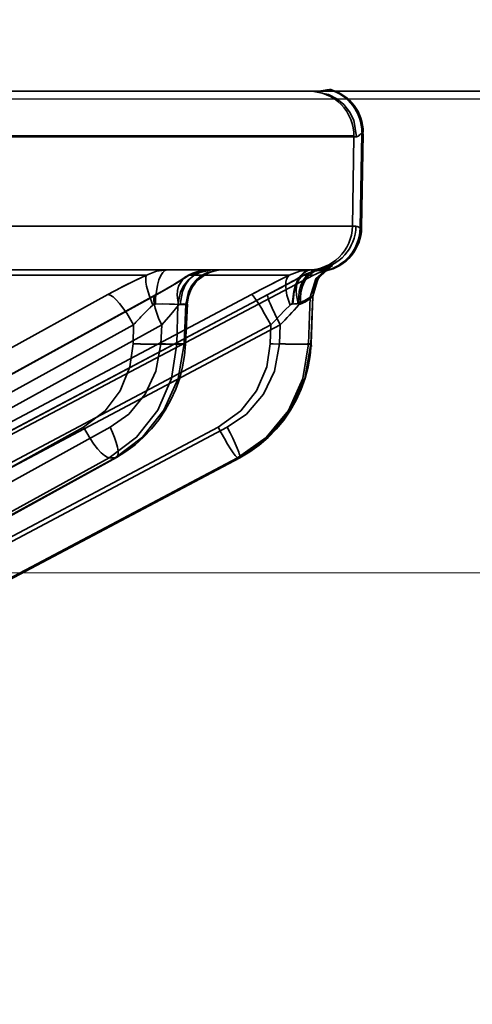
# Model space of a CAD drawing. Header units: millimetres. Extents: x -148444 to 51443, y -4810 to 453290.
# Tile 69 of 256: x 16797 to 16807, y 10918 to 10940. Entities that reach past the tile are written whole.
import ezdxf

# ---------------------------------------------------------------- set-up
doc = ezdxf.new("R2010")
doc.units = ezdxf.units.MM
doc.header["$XCLIPFRAME"] = 2
doc.linetypes.add('DASHED', pattern=[0.75, 0.5, -0.25])
for name, color, linetype in [('AHU03-3-68634OBJ', 8, 'Continuous'), ('EC-MTR_250-0_7OBJ', 8, 'Continuous'), ('FLUID-Wy2', 8, 'Continuous')]:
    doc.layers.add(name, color=color, linetype=linetype)
picture_1 = doc.add_image_def('image1.bmp', size_in_pixel=(951, 911))

msp = doc.modelspace()

# ---------------------------------------------------------------- linework, layer by layer
at = {"layer": 'AHU03-3-68634OBJ', "color": 8, "linetype": 'Continuous', "lineweight": 35, "ltscale": 100}
msp.add_line((16862.259, 10938.602), (16594.259, 10938.602), dxfattribs=at)
at = {"layer": 'EC-MTR_250-0_7OBJ', "color": 8, "linetype": 'Continuous', "lineweight": 35, "ltscale": 100}
for p, q in [((16778.59, 10938.602), (16803.665, 10938.602)), ((16804.053, 10938.639), (16804.084, 10938.639)), ((16804.781, 10937.659), (16804.744, 10935.546)), ((16804.776, 10935.546), (16804.812, 10937.659)), ((16804.813, 10937.677), (16804.781, 10937.677)), ((16804.812, 10937.659), (16804.781, 10937.659)), ((16804.605, 10937.602), (16784.69, 10937.602)), ((16804.605, 10937.584), (16784.69, 10937.584)), ((16804.605, 10937.584), (16804.57, 10935.584)), ((16804.664, 10937.584), (16804.605, 10937.584)), ((16795.609, 10935.584), (16804.649, 10935.584)), ((16804.776, 10935.546), (16804.744, 10935.546)), ((16794.902, 10934.602), (16803.647, 10934.602)), ((16803.938, 10934.57), (16803.906, 10934.54)), ((16803.968, 10934.597), (16803.937, 10934.57)), ((16803.97, 10934.582), (16803.939, 10934.582)), ((16803.965, 10934.626), (16803.98, 10934.631)), ((16803.994, 10934.618), (16803.967, 10934.597)), ((16804.015, 10934.633), (16803.993, 10934.617)), ((16803.994, 10934.636), (16804.007, 10934.64)), ((16804.062, 10934.663), (16804.062, 10934.664)), ((16785.597, 10924.959), (16803.699, 10934.486)), ((16799.953, 10934.486), (16795.555, 10934.486)), ((16800.831, 10934.446), (16800.911, 10934.493)), ((16803.156, 10934.486), (16800.913, 10934.486)), ((16803.35, 10934.415), (16803.464, 10934.478)), ((16803.48, 10934.486), (16803.699, 10934.486)), ((16803.907, 10934.54), (16803.876, 10934.506)), ((16799.093, 10934.052), (16780.358, 10923.752)), ((16781.421, 10923.745), (16800.158, 10934.045)), ((16800.184, 10934.052), (16781.447, 10923.752)), ((16802.307, 10934.052), (16782.822, 10923.752)), ((16802.676, 10934.052), (16783.19, 10923.752)), ((16803.62, 10933.991), (16803.587, 10932.951)), ((16803.681, 10934.013), (16803.62, 10933.991)), ((16803.681, 10934.013), (16803.641, 10932.951)), ((16803.685, 10934.018), (16803.645, 10932.948)), ((16800.638, 10932.951), (16800.659, 10933.829)), ((16800.659, 10933.829), (16800.836, 10933.829)), ((16800.836, 10933.829), (16800.798, 10932.951)), ((16800.871, 10933.836), (16800.832, 10932.944)), ((16799.665, 10933.372), (16780.929, 10923.072)), ((16800.297, 10933.372), (16781.561, 10923.072)), ((16802.741, 10933.372), (16783.255, 10923.072)), ((16802.954, 10933.372), (16783.469, 10923.072)), ((16799.665, 10933.372), (16799.655, 10932.951)), ((16800.297, 10933.372), (16800.279, 10932.951)), ((16802.741, 10933.372), (16802.728, 10932.951)), ((16802.954, 10933.372), (16802.938, 10932.951)), ((16800.798, 10932.951), (16800.638, 10932.951)), ((16803.641, 10932.951), (16803.587, 10932.951)), ((16800.766, 10932.433), (16800.7, 10932.18)), ((16803.58, 10932.435), (16803.513, 10932.181)), ((16798.544, 10931.081), (16780.905, 10921.379)), ((16799.143, 10931.081), (16781.503, 10921.379)), ((16801.564, 10931.081), (16783.219, 10921.379)), ((16801.765, 10931.081), (16783.421, 10921.379)), ((16799.119, 10930.401), (16780.779, 10920.314)), ((16799.253, 10930.401), (16780.913, 10920.314)), ((16780.948, 10920.324), (16799.282, 10930.408)), ((16801.998, 10930.401), (16782.925, 10920.314)), ((16802.047, 10930.401), (16782.971, 10920.314)), ((16782.974, 10920.315), (16802.047, 10930.401)), ((16799.253, 10930.401), (16799.119, 10930.401)), ((16802.043, 10930.401), (16801.998, 10930.401)), ((16802.043, 10930.401), (16802.047, 10930.401))]:
    msp.add_line(p, q, dxfattribs=at)
at = {"layer": 'EC-MTR_250-0_7OBJ', "color": 8, "linetype": 'Continuous', "lineweight": 35, "ltscale": 100, "flags": 128}
for points in [[(16804.053, 10938.639), (16803.995, 10938.631), (16803.911, 10938.618), (16803.801, 10938.607), (16803.665, 10938.602)], [(16804.664, 10937.584), (16804.599, 10937.957), (16804.507, 10938.139), (16804.378, 10938.302), (16804.217, 10938.435), (16804.036, 10938.53), (16803.665, 10938.602)], [(16804.781, 10937.659), (16804.759, 10937.649), (16804.742, 10937.636), (16804.729, 10937.626), (16804.71, 10937.608), (16804.698, 10937.598), (16804.687, 10937.591), (16804.675, 10937.586), (16804.664, 10937.584)], [(16804.649, 10935.584), (16804.673, 10935.579), (16804.697, 10935.567), (16804.72, 10935.555), (16804.744, 10935.546)], [(16799.953, 10934.486), (16800.183, 10934.574), (16800.416, 10934.602)], [(16800.155, 10933.84), (16800.161, 10933.981), (16800.177, 10934.124), (16800.202, 10934.26), (16800.236, 10934.381), (16800.277, 10934.478), (16800.322, 10934.548), (16800.37, 10934.589), (16800.416, 10934.602)], [(16800.659, 10933.829), (16800.72, 10934.116), (16800.793, 10934.254), (16800.892, 10934.377), (16801.013, 10934.476), (16801.148, 10934.548), (16801.424, 10934.602)], [(16801.345, 10934.602), (16801.232, 10934.589), (16801.116, 10934.548), (16801.005, 10934.478), (16800.905, 10934.381), (16800.823, 10934.26), (16800.761, 10934.124), (16800.708, 10933.84)], [(16800.831, 10934.446), (16800.911, 10934.493), (16800.995, 10934.532), (16801.081, 10934.563), (16801.168, 10934.584), (16801.256, 10934.597), (16801.344, 10934.602)], [(16801.601, 10934.602), (16801.325, 10934.548), (16801.19, 10934.476), (16801.069, 10934.377), (16800.97, 10934.254), (16800.897, 10934.116), (16800.836, 10933.829)], [(16801.669, 10934.602), (16801.568, 10934.595), (16801.468, 10934.576), (16801.371, 10934.544), (16801.279, 10934.5), (16801.194, 10934.445), (16801.116, 10934.38), (16801.047, 10934.305), (16800.988, 10934.222), (16800.941, 10934.132), (16800.905, 10934.037), (16800.881, 10933.937), (16800.87, 10933.836)], [(16801.345, 10934.602), (16801.129, 10934.574), (16800.913, 10934.486)], [(16803.156, 10934.486), (16803.39, 10934.574), (16803.626, 10934.602)], [(16803.223, 10933.84), (16803.256, 10934.124), (16803.295, 10934.26), (16803.347, 10934.381), (16803.411, 10934.478), (16803.481, 10934.548), (16803.554, 10934.589), (16803.626, 10934.602)], [(16803.233, 10933.84), (16803.268, 10934.124), (16803.308, 10934.26), (16803.361, 10934.381), (16803.426, 10934.478), (16803.499, 10934.548), (16803.574, 10934.589), (16803.647, 10934.602)], [(16803.787, 10934.611), (16803.7, 10934.587), (16803.615, 10934.539), (16803.536, 10934.465), (16803.468, 10934.369), (16803.415, 10934.253), (16803.379, 10934.124), (16803.358, 10933.858)], [(16803.817, 10934.594), (16803.731, 10934.572), (16803.648, 10934.526), (16803.57, 10934.453), (16803.504, 10934.356), (16803.452, 10934.239), (16803.416, 10934.109), (16803.398, 10933.838)], [(16803.464, 10934.478), (16803.53, 10934.512), (16803.598, 10934.54), (16803.667, 10934.563), (16803.739, 10934.581), (16803.811, 10934.593)], [(16803.62, 10933.991), (16803.752, 10934.407), (16804.082, 10934.69)], [(16803.647, 10934.602), (16803.66, 10934.602), (16803.673, 10934.602), (16803.686, 10934.602)], [(16803.681, 10934.013), (16803.715, 10934.22), (16803.806, 10934.418), (16803.947, 10934.584), (16804.12, 10934.701)], [(16803.681, 10934.013), (16803.806, 10934.418), (16804.12, 10934.701)], [(16803.787, 10934.611), (16803.929, 10934.639), (16804.031, 10934.672), (16804.082, 10934.69)], [(16803.811, 10934.593), (16803.838, 10934.597), (16803.863, 10934.601), (16803.887, 10934.606), (16803.909, 10934.611), (16803.929, 10934.616), (16803.947, 10934.621), (16803.965, 10934.626), (16803.98, 10934.631), (16803.994, 10934.636), (16804.007, 10934.64), (16804.019, 10934.645), (16804.029, 10934.649), (16804.045, 10934.656), (16804.056, 10934.661)], [(16803.811, 10934.593), (16803.838, 10934.597), (16803.863, 10934.601), (16803.887, 10934.606)], [(16804.12, 10934.701), (16804.104, 10934.684), (16803.995, 10934.636), (16803.817, 10934.594)], [(16803.817, 10934.594), (16803.994, 10934.635), (16804.105, 10934.684), (16804.12, 10934.701)], [(16803.939, 10934.582), (16803.889, 10934.587), (16803.817, 10934.594)], [(16804.062, 10934.664), (16804.052, 10934.658), (16804.043, 10934.652), (16804.032, 10934.645), (16804.015, 10934.633)], [(16804.029, 10934.649), (16804.045, 10934.656)], [(16783.188, 10923.751), (16802.82, 10934.13), (16802.962, 10934.205), (16803.098, 10934.279), (16803.228, 10934.349)], [(16799.953, 10934.486), (16799.676, 10934.355), (16799.385, 10934.208), (16799.093, 10934.052)], [(16800.101, 10933.817), (16800.017, 10934.037), (16799.959, 10934.242), (16799.943, 10934.328), (16799.938, 10934.398), (16799.941, 10934.451), (16799.953, 10934.486)], [(16800.913, 10934.486), (16800.706, 10934.355), (16800.461, 10934.209), (16800.184, 10934.052)], [(16800.544, 10934.266), (16800.651, 10934.331), (16800.747, 10934.391), (16800.831, 10934.446)], [(16800.913, 10934.486), (16800.839, 10934.451), (16800.773, 10934.398), (16800.676, 10934.242), (16800.651, 10934.143), (16800.642, 10934.037), (16800.671, 10933.817)], [(16802.307, 10934.052), (16802.52, 10934.164), (16803.156, 10934.486)], [(16803.48, 10934.486), (16803.24, 10934.355), (16802.969, 10934.209), (16802.676, 10934.052)], [(16802.818, 10934.129), (16802.961, 10934.205), (16803.097, 10934.278), (16803.227, 10934.348), (16803.349, 10934.415)], [(16803.156, 10934.486), (16803.121, 10934.451), (16803.096, 10934.398), (16803.08, 10934.328), (16803.076, 10934.242), (16803.085, 10934.143), (16803.104, 10934.037), (16803.172, 10933.817)], [(16803.365, 10933.817), (16803.316, 10934.037), (16803.31, 10934.143), (16803.319, 10934.242), (16803.342, 10934.328), (16803.378, 10934.398), (16803.425, 10934.451), (16803.48, 10934.486)], [(16803.876, 10934.506), (16803.847, 10934.469), (16803.818, 10934.429), (16803.792, 10934.387), (16803.767, 10934.341), (16803.746, 10934.293), (16803.727, 10934.242), (16803.711, 10934.189)], [(16800.158, 10934.045), (16800.297, 10934.123), (16800.426, 10934.197), (16800.544, 10934.266)], [(16803.746, 10934.293), (16803.727, 10934.242), (16803.711, 10934.189), (16803.698, 10934.134), (16803.69, 10934.077), (16803.685, 10934.018)], [(16799.665, 10933.372), (16799.514, 10933.633), (16799.354, 10933.852), (16799.277, 10933.936), (16799.206, 10933.999), (16799.144, 10934.038), (16799.093, 10934.052)], [(16800.184, 10934.052), (16800.164, 10934.048), (16800.147, 10934.038), (16800.125, 10933.999), (16800.12, 10933.97), (16800.118, 10933.936), (16800.126, 10933.852), (16800.149, 10933.75), (16800.186, 10933.633), (16800.236, 10933.505), (16800.297, 10933.372)], [(16802.307, 10934.052), (16802.328, 10934.04), (16802.343, 10934.024), (16802.361, 10934.003), (16802.408, 10933.939), (16802.466, 10933.852), (16802.532, 10933.744), (16802.603, 10933.623), (16802.674, 10933.497), (16802.741, 10933.372)], [(16802.954, 10933.372), (16802.829, 10933.623), (16802.773, 10933.744), (16802.727, 10933.852), (16802.708, 10933.898), (16802.693, 10933.939), (16802.682, 10933.974), (16802.674, 10934.003), (16802.669, 10934.024), (16802.668, 10934.04), (16802.676, 10934.053)], [(16803.358, 10933.858), (16803.5, 10933.916), (16803.575, 10933.962), (16803.62, 10933.991)], [(16803.62, 10933.991), (16803.58, 10933.967), (16803.494, 10933.913), (16803.358, 10933.858)], [(16803.664, 10933.997), (16803.616, 10933.955), (16803.522, 10933.891), (16803.398, 10933.838)], [(16803.685, 10934.018), (16803.664, 10933.997)], [(16799.889, 10933.611), (16799.942, 10933.664), (16800.101, 10933.817)], [(16800.101, 10933.817), (16800.048, 10933.767), (16799.889, 10933.611)], [(16800.101, 10933.817), (16800.118, 10933.83), (16800.136, 10933.837), (16800.155, 10933.84)], [(16800.659, 10933.829), (16800.583, 10933.835), (16800.47, 10933.839), (16800.325, 10933.841), (16800.155, 10933.84)], [(16800.671, 10933.817), (16800.499, 10933.603), (16800.297, 10933.372)], [(16800.297, 10933.372), (16800.499, 10933.603), (16800.671, 10933.817)], [(16800.671, 10933.817), (16800.681, 10933.827), (16800.708, 10933.84)], [(16800.708, 10933.84), (16800.746, 10933.84), (16800.778, 10933.841), (16800.806, 10933.84), (16800.829, 10933.84), (16800.847, 10933.839), (16800.86, 10933.839), (16800.869, 10933.837)], [(16800.836, 10933.829), (16800.851, 10933.831), (16800.862, 10933.833)], [(16802.807, 10933.443), (16802.935, 10933.576), (16803.056, 10933.7), (16803.172, 10933.817)], [(16803.172, 10933.817), (16803.056, 10933.701), (16802.935, 10933.577), (16802.807, 10933.443)], [(16802.954, 10933.372), (16803.063, 10933.489), (16803.365, 10933.817)], [(16803.172, 10933.817), (16803.189, 10933.83), (16803.205, 10933.837), (16803.219, 10933.839)], [(16803.358, 10933.858), (16803.317, 10933.848), (16803.275, 10933.842), (16803.219, 10933.839)], [(16803.398, 10933.838), (16803.386, 10933.834), (16803.376, 10933.827), (16803.365, 10933.817)], [(16798.544, 10931.081), (16799.028, 10931.447), (16799.366, 10931.896), (16799.583, 10932.432), (16799.655, 10932.951)], [(16800.638, 10932.951), (16800.516, 10932.173), (16800.207, 10931.462), (16799.733, 10930.859), (16799.119, 10930.401)], [(16800.279, 10932.951), (16800.168, 10932.335), (16799.925, 10931.82), (16799.557, 10931.379), (16799.143, 10931.081)], [(16799.253, 10930.401), (16799.869, 10930.859), (16800.348, 10931.462), (16800.665, 10932.173), (16800.798, 10932.951)], [(16800.638, 10932.951), (16800.596, 10932.947), (16800.535, 10932.944), (16800.359, 10932.94), (16800.126, 10932.94), (16799.873, 10932.944)], [(16800.279, 10932.951), (16800.385, 10932.947), (16800.489, 10932.944), (16800.586, 10932.942), (16800.671, 10932.94), (16800.708, 10932.94), (16800.741, 10932.94), (16800.769, 10932.94), (16800.792, 10932.94), (16800.809, 10932.941), (16800.822, 10932.942), (16800.81, 10932.953)], [(16800.832, 10932.944), (16800.81, 10932.688), (16800.766, 10932.433)], [(16800.832, 10932.944), (16800.812, 10932.949), (16800.798, 10932.951)], [(16801.564, 10931.081), (16802.067, 10931.447), (16802.42, 10931.896), (16802.649, 10932.432), (16802.728, 10932.951)], [(16802.938, 10932.951), (16802.827, 10932.335), (16802.577, 10931.82), (16802.196, 10931.379), (16801.765, 10931.081)], [(16801.998, 10930.401), (16802.636, 10930.855), (16803.135, 10931.46), (16803.459, 10932.175), (16803.587, 10932.951)], [(16802.043, 10930.401), (16802.683, 10930.859), (16803.179, 10931.462), (16803.507, 10932.173), (16803.641, 10932.951)], [(16802.791, 10932.949), (16803.072, 10932.942), (16803.209, 10932.94), (16803.331, 10932.94), (16803.434, 10932.941), (16803.511, 10932.943), (16803.54, 10932.945), (16803.562, 10932.947), (16803.577, 10932.949)], [(16802.938, 10932.951), (16803.07, 10932.947), (16803.202, 10932.943), (16803.327, 10932.941), (16803.438, 10932.94), (16803.486, 10932.94), (16803.529, 10932.94), (16803.565, 10932.941), (16803.594, 10932.942), (16803.617, 10932.943), (16803.632, 10932.945), (16803.644, 10932.939), (16803.65, 10932.892)], [(16803.645, 10932.948), (16803.623, 10932.691), (16803.58, 10932.435)], [(16800.7, 10932.18), (16800.613, 10931.933), (16800.505, 10931.693), (16800.378, 10931.464), (16800.232, 10931.247), (16800.069, 10931.044), (16799.891, 10930.857), (16799.699, 10930.687)], [(16803.513, 10932.181), (16803.424, 10931.933), (16803.313, 10931.692), (16803.182, 10931.462), (16803.032, 10931.244), (16802.863, 10931.04), (16802.679, 10930.852), (16802.479, 10930.682)], [(16798.544, 10931.081), (16798.691, 10930.828), (16798.774, 10930.706), (16798.859, 10930.598), (16798.939, 10930.511), (16799.012, 10930.448), (16799.072, 10930.412), (16799.119, 10930.401)], [(16799.282, 10930.408), (16799.307, 10930.434), (16799.315, 10930.455), (16799.32, 10930.482), (16799.32, 10930.551), (16799.307, 10930.639), (16799.28, 10930.741), (16799.242, 10930.853), (16799.195, 10930.968), (16799.143, 10931.081)], [(16801.998, 10930.401), (16801.978, 10930.412), (16801.963, 10930.427), (16801.945, 10930.448), (16801.898, 10930.511), (16801.84, 10930.598), (16801.773, 10930.706), (16801.702, 10930.828), (16801.631, 10930.955), (16801.564, 10931.081)], [(16802.035, 10930.488), (16802.023, 10930.524), (16801.989, 10930.611), (16801.943, 10930.718), (16801.888, 10930.836), (16801.827, 10930.959), (16801.765, 10931.081)], [(16799.699, 10930.687), (16799.495, 10930.538), (16799.282, 10930.408)], [(16802.479, 10930.682), (16802.268, 10930.532), (16802.047, 10930.401)], [(16799.253, 10930.401), (16799.282, 10930.408)], [(16802.047, 10930.401), (16802.051, 10930.418), (16802.049, 10930.435), (16802.044, 10930.458), (16802.035, 10930.488)]]:
    msp.add_lwpolyline(points, dxfattribs=at)
at = {"layer": 'EC-MTR_250-0_7OBJ', "color": 8, "linetype": 'Continuous', "lineweight": 35, "ltscale": 100}
for centre, radius, start, end in [((16803.605, 10937.602), 1, 358.9968, 89.9969), ((16803.781, 10937.677), 1, 359.998, 74.2519), ((16803.813, 10937.677), 1, 0, 74.2574), ((16803.57, 10935.601), 1, 270.0028, 359.0031), ((16803.649, 10935.602), 1, 277.9093, 358.9867), ((16803.744, 10935.563), 1, 281.2272, 359.0035), ((16803.776, 10935.563), 1, 281.2208, 359), ((16803.942, 10933.618), 0.984, 97.3181, 118.0243), ((16803.94, 10933.623), 0.978, 97.2613, 118.083), ((16803.646, 10935.652), 1.051, 270.0432, 277.698), ((16803.647, 10935.646), 1.045, 270.0204, 277.7196), ((16804.165, 10933.602), 1, 101.2208, 117.7585), ((16805.038, 10931.375), 3.45, 105.4363, 106.0955), ((16804.959, 10931.655), 3.159, 105.4058, 106.1257), ((16805.697, 10922.041), 13.707, 114.7759, 118.8031), ((16818.138, 10904.16), 33.825, 116.2919, 117.9062), ((16781.225, 10974.761), 46.015, 297.7854, 298.9235), ((16772.757, 10961.711), 41.412, 316.8185, 317.6556), ((16804.821, 10928.764), 6.915, 135.4982, 138.2102), ((16804.808, 10928.777), 6.897, 135.4958, 138.2145), ((16814.362, 10922.534), 15.891, 136.6469, 136.9947), ((16800.3, 10951.171), 18.232, 267.9743, 268.6596), ((16800.29, 10950.83), 17.89, 267.9677, 268.6662), ((16803.459, 10954.234), 21.296, 268.033, 268.2045), ((16803.457, 10954.201), 21.263, 268.0328, 268.2046)]:
    msp.add_arc(centre, radius, start, end, dxfattribs=at)
at = {"layer": 'FLUID-Wy2', "color": 8, "linetype": 'Continuous', "lineweight": 25, "ltscale": 100}
msp.add_line((15727.948, 10938.43), (17727.948, 10938.43), dxfattribs=at)
at = {"layer": 'FLUID-Wy2', "color": 8, "linetype": 'Continuous', "lineweight": 18, "ltscale": 100}
msp.add_line((15727.948, 10938.43), (17727.948, 10938.43), dxfattribs=at)
at = {"layer": 'FLUID-Wy2', "color": 8, "linetype": 'DASHED', "lineweight": 18, "ltscale": 100}
msp.add_line((17727.948, 10927.823), (15727.948, 10927.823), dxfattribs=at)

# ---------------------------------------------------------------- pictures from other files: only their frames are drawn
at = {"color": 8, "lineweight": 13}
image = msp.add_image(picture_1, insert=(15772.134, 11523.821), size_in_units=(1986.021, 1904.625), rotation=-90, dxfattribs=at)
image.set_boundary_path([(-0.5, -0.5), (950.5, 910.5)])

doc.saveas('drawing.dxf')
